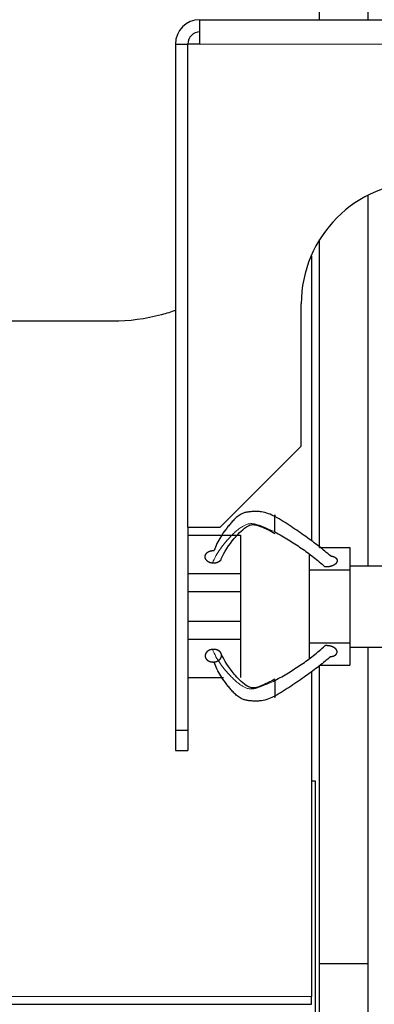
# Model space of a CAD drawing. Header units: inches. Extents: x 0 to 20790, y -12 to 14700.
# Tile 46 of 256: x 7059 to 7146, y 4053 to 4295. Entities that reach past the tile are written whole.
import ezdxf

# ---------------------------------------------------------------- set-up
doc = ezdxf.new("R2010")
doc.units = ezdxf.units.IN
doc.layers.add('1', color=7, linetype='Continuous', true_color=0xffffff)

msp = doc.modelspace()

# ---------------------------------------------------------------- linework, layer by layer
at = {"layer": '1', "color": 2, "linetype": 'Continuous', "lineweight": 25}
for p, q in [((7132.956, 4295.224), (7132.956, 4462.731)), ((7144.956, 4295.224), (7144.956, 4462.731)), ((7103.415, 4289.231), (7103.415, 4295.231)), ((7103.415, 4295.231), (7303.415, 4295.231)), ((7097.415, 4289.231), (7097.415, 4120.231)), ((7103.415, 4289.231), (7100.417, 4289.231)), ((7100.417, 4289.231), (7100.417, 4170.231)), ((7144.956, 4160.731), (7144.956, 4252.043)), ((7132.956, 4165.274), (7132.956, 4241.106)), ((7130.812, 4236.981), (7130.915, 4236.981)), ((7130.914, 4236.989), (7130.914, 4237.223)), ((7130.915, 4236.981), (7130.915, 4166.855)), ((7128.415, 4190.231), (7128.415, 4225.231)), ((7081.915, 4220.967), (7052.012, 4220.967)), ((7108.415, 4170.231), (7128.415, 4190.231)), ((7100.417, 4170.231), (7108.415, 4170.231)), ((7100.465, 4168.271), (7113.415, 4168.271)), ((7113.415, 4168.271), (7113.415, 4158.836)), ((7130.415, 4163.517), (7130.415, 4159.771)), ((7132.935, 4165.271), (7140.415, 4165.271)), ((7140.415, 4165.271), (7140.415, 4160.731)), ((7100.465, 4158.836), (7113.415, 4158.836)), ((7113.415, 4158.836), (7113.415, 4154.422)), ((7130.415, 4159.771), (7140.415, 4159.771)), ((7130.415, 4159.771), (7130.415, 4141.771)), ((7140.415, 4160.731), (7140.415, 4159.771)), ((7140.415, 4160.731), (7154.915, 4160.731)), ((7140.415, 4159.771), (7140.415, 4141.771)), ((7100.465, 4154.422), (7113.415, 4154.422)), ((7113.415, 4154.422), (7113.415, 4147.12)), ((7100.465, 4147.12), (7113.415, 4147.12)), ((7113.415, 4147.12), (7113.415, 4142.706)), ((7100.465, 4142.706), (7113.415, 4142.706)), ((7113.415, 4142.706), (7113.415, 4133.271)), ((7130.415, 4141.771), (7130.415, 4138.025)), ((7130.415, 4141.771), (7140.415, 4141.771)), ((7140.415, 4141.771), (7140.415, 4140.731)), ((7140.415, 4140.731), (7140.415, 4136.271)), ((7140.415, 4140.731), (7154.915, 4140.731)), ((7144.956, 4062.731), (7144.956, 4140.731)), ((7130.915, 4134.685), (7130.915, 4054.701)), ((7132.935, 4136.271), (7140.415, 4136.271)), ((7132.956, 4062.731), (7132.956, 4136.274)), ((7100.465, 4133.271), (7109.265, 4133.271)), ((7097.415, 4120.231), (7097.415, 4115.231)), ((7097.415, 4120.231), (7100.465, 4120.231)), ((7100.465, 4120.231), (7100.465, 4115.231)), ((7097.415, 4115.231), (7100.465, 4115.231)), ((7131.915, 4107.731), (7130.898, 4107.731)), ((7131.915, 3787.731), (7131.915, 4107.731)), ((7132.956, 3819.701), (7132.956, 4062.731)), ((7144.956, 4062.731), (7132.956, 4062.731)), ((7144.956, 3819.701), (7144.956, 4062.731)), ((7130.915, 4052.754), (7130.915, 4054.701)), ((6642.915, 4052.754), (7130.915, 4052.754))]:
    msp.add_line(p, q, dxfattribs=at)
at = {"layer": '1', "color": 110, "linetype": 'Continuous', "lineweight": 13}
for p, q in [((7303.415, 4289.231), (7103.415, 4289.231)), ((6642.915, 4054.701), (7130.915, 4054.701))]:
    msp.add_line(p, q, dxfattribs=at)
at = {"layer": '1', "color": 2, "linetype": 'Continuous', "lineweight": 25}
for centre, radius in [((7103.415, 4289.231), 6), ((7103.465, 4289.231), 3), ((7158.415, 4225.231), 30)]:
    msp.add_arc(centre, radius, 90, 180, dxfattribs=at)
for points, degree in [([(7097.415, 4289.231), (7100.417, 4289.231)], 1), ([(7100.465, 4170.231), (7100.465, 4120.231)], 1), ([(7106.555, 4161.385), (7106.161, 4161.426), (7105.45, 4161.738), (7104.947, 4162.218), (7104.704, 4162.816), (7104.776, 4163.422), (7105.161, 4163.979), (7105.78, 4164.356), (7106.577, 4164.519), (7106.974, 4164.477)], 2)]:
    msp.add_open_spline(points, degree=degree, dxfattribs=at)
for points, degree, knots in [([(7097.501, 4223.643), (7096.355, 4223.238), (7095.192, 4222.876), (7090.076, 4221.504), (7085.996, 4220.967), (7081.915, 4220.967)], 3, [0, 0, 0, 0, 0.2296211, 0.2296211, 1, 1, 1, 1]), ([(7121.915, 4172.868), (7121.409, 4173.131), (7120.364, 4173.622), (7118.902, 4174.022), (7117.669, 4174.144), (7116.712, 4174.133), (7115.906, 4174.066), (7115.313, 4173.986), (7114.911, 4173.918), (7114.549, 4173.835), (7114.108, 4173.702), (7113.415, 4173.404), (7112.602, 4172.83), (7111.779, 4172.051), (7111.047, 4171.237), (7110.361, 4170.411), (7109.505, 4169.299), (7108.535, 4167.907), (7107.606, 4166.212), (7107.154, 4165.059), (7106.974, 4164.477)], 3, [0, 0, 0, 0, 0.0625, 0.125, 0.15625, 0.1875, 0.21875, 0.234375, 0.25, 0.265625, 0.28125, 0.3125, 0.375, 0.4375, 0.5, 0.5625, 0.625, 0.75, 0.875, 1, 1, 1, 1]), ([(7121.915, 4169.087), (7121.915, 4169.181), (7121.915, 4169.378), (7121.915, 4169.614), (7121.915, 4169.886), (7121.915, 4170.216), (7121.915, 4170.521), (7121.915, 4170.826), (7121.915, 4171.183), (7121.915, 4171.556), (7121.915, 4171.89), (7121.915, 4172.182), (7121.915, 4172.464), (7121.915, 4172.771), (7121.915, 4173.005), (7121.915, 4173.149), (7121.915, 4173.221), (7121.915, 4173.264), (7121.915, 4173.27), (7121.915, 4173.203), (7121.915, 4173.079), (7121.915, 4172.943), (7121.915, 4172.868)], 5, [0, 0, 0, 0, 0, 0, 0.1360851, 0.25, 0.25, 0.25, 0.2708653, 0.3748173, 0.4789488, 0.5, 0.5, 0.5, 0.5828898, 0.6871801, 0.75, 0.75, 0.75, 0.7916704, 0.8957455, 1, 1, 1, 1, 1, 1]), ([(7108.717, 4162.451), (7109.398, 4164.191), (7111.325, 4166.86), (7113.648, 4169.553), (7115.464, 4170.62), (7115.965, 4170.812), (7116.416, 4170.888), (7116.919, 4170.874), (7117.611, 4170.76), (7119.42, 4170.013), (7120.883, 4169.361), (7121.915, 4168.712)], 3, [0, 0, 0, 0, 0.4372491, 0.7054316, 0.7412889, 0.7593829, 0.7774817, 0.795679, 0.8138856, 0.8502471, 1, 1, 1, 1]), ([(7135.595, 4163.182), (7134.743, 4163.952), (7133.35, 4165.115), (7131.268, 4166.699), (7129.572, 4167.92), (7127.779, 4169.168), (7125.916, 4170.428), (7123.998, 4171.681), (7122.644, 4172.492), (7121.915, 4172.868)], 3, [0, 0, 0, 0, 0.25, 0.375, 0.5, 0.625, 0.75, 0.875, 1, 1, 1, 1]), ([(7121.915, 4169.087), (7122.488, 4168.754), (7123.617, 4168.105), (7125.257, 4167.126), (7126.857, 4166.134), (7128.422, 4165.112), (7129.95, 4164.041), (7131.951, 4162.537), (7133.352, 4161.324), (7134.238, 4160.482)], 3, [0, 0, 0, 0, 0.125, 0.25, 0.375, 0.5, 0.625, 0.75, 1, 1, 1, 1]), ([(7108.649, 4162.302), (7108.611, 4162.23), (7108.369, 4161.881), (7107.751, 4161.506), (7106.954, 4161.344), (7106.555, 4161.385)], 2, [0, 0, 0, 0.0770651, 0.38471, 0.692355, 1, 1, 1]), ([(7135.595, 4163.181), (7136.038, 4163.14), (7136.816, 4162.831), (7137.251, 4162.353), (7137.286, 4161.758), (7136.947, 4161.229), (7136.319, 4160.809), (7135.106, 4160.393), (7134.238, 4160.482)], 2, [0, 0, 0, 0.125, 0.25, 0.375, 0.5, 0.625, 0.75, 1, 1, 1]), ([(7106.555, 4140.157), (7106.383, 4140.139), (7106.071, 4140.08), (7105.777, 4139.974), (7105.512, 4139.828), (7105.271, 4139.636), (7105.084, 4139.451), (7104.927, 4139.26), (7104.802, 4139.032), (7104.735, 4138.79), (7104.726, 4138.566), (7104.745, 4138.364), (7104.787, 4138.163), (7104.885, 4137.927), (7105.042, 4137.709), (7105.249, 4137.521), (7105.447, 4137.386), (7105.661, 4137.265), (7105.941, 4137.145), (7106.251, 4137.069), (7106.574, 4137.04), (7106.842, 4137.051), (7106.974, 4137.065)], 5, [0, 0, 0, 0, 0, 0, 0.1360851, 0.25, 0.25, 0.25, 0.2708653, 0.3748173, 0.4789488, 0.5, 0.5, 0.5, 0.5828898, 0.6871801, 0.75, 0.75, 0.75, 0.7916704, 0.8957455, 1, 1, 1, 1, 1, 1]), ([(7106.974, 4137.065), (7107.152, 4137.084), (7107.464, 4137.146), (7107.757, 4137.253), (7108.021, 4137.399), (7108.292, 4137.617), (7108.496, 4137.83), (7108.654, 4138.045), (7108.758, 4138.28), (7108.803, 4138.523), (7108.799, 4138.726), (7108.78, 4138.876), (7108.756, 4138.99), (7108.686, 4139.202), (7108.552, 4139.427), (7108.379, 4139.618), (7108.216, 4139.749), (7108.012, 4139.879), (7107.794, 4139.994), (7107.504, 4140.101), (7107.189, 4140.164), (7106.865, 4140.179), (7106.644, 4140.166), (7106.555, 4140.157)], 5, [0, 0, 0, 0, 0, 0, 0.1404182, 0.25, 0.25, 0.25, 0.3061889, 0.4101882, 0.5, 0.5, 0.5, 0.5143157, 0.5651452, 0.6182864, 0.7226815, 0.75, 0.75, 0.75, 0.8267229, 0.9303577, 1, 1, 1, 1, 1, 1]), ([(7121.915, 4132.455), (7122.488, 4132.788), (7123.617, 4133.437), (7125.257, 4134.416), (7126.857, 4135.408), (7128.422, 4136.43), (7129.95, 4137.501), (7131.951, 4139.005), (7133.352, 4140.218), (7134.238, 4141.06)], 3, [0, 0, 0, 0, 0.125, 0.25, 0.375, 0.5, 0.625, 0.75, 1, 1, 1, 1]), ([(7135.595, 4138.36), (7135.739, 4138.373), (7136.024, 4138.416), (7136.357, 4138.505), (7136.654, 4138.635), (7136.89, 4138.803), (7137.049, 4138.96), (7137.153, 4139.095), (7137.211, 4139.204), (7137.248, 4139.317), (7137.271, 4139.471), (7137.271, 4139.645), (7137.251, 4139.762), (7137.213, 4139.876), (7137.146, 4140.005), (7137.029, 4140.181), (7136.941, 4140.28), (7136.839, 4140.374), (7136.725, 4140.461), (7136.522, 4140.597), (7136.392, 4140.673), (7136.252, 4140.743), (7136.105, 4140.804), (7135.812, 4140.908), (7135.464, 4141.008), (7135.124, 4141.068), (7134.774, 4141.093), (7134.425, 4141.079), (7134.238, 4141.06)], 5, [0, 0, 0, 0, 0, 0, 0.1042545, 0.2083296, 0.25, 0.25, 0.25, 0.3128199, 0.375, 0.375, 0.375, 0.4171102, 0.5, 0.5, 0.5, 0.5210512, 0.625, 0.625, 0.625, 0.6251827, 0.7291347, 0.75, 0.75, 0.75, 0.8639149, 1, 1, 1, 1, 1, 1]), ([(7121.915, 4128.674), (7121.409, 4128.411), (7120.364, 4127.92), (7118.902, 4127.52), (7117.669, 4127.398), (7116.712, 4127.409), (7115.906, 4127.476), (7115.313, 4127.556), (7114.911, 4127.624), (7114.549, 4127.707), (7114.108, 4127.84), (7113.415, 4128.137), (7112.602, 4128.711), (7111.779, 4129.491), (7111.047, 4130.305), (7110.361, 4131.131), (7109.505, 4132.243), (7108.535, 4133.634), (7107.606, 4135.33), (7107.154, 4136.483), (7106.974, 4137.065)], 3, [0, 0, 0, 0, 0.0625, 0.125, 0.15625, 0.1875, 0.21875, 0.234375, 0.25, 0.265625, 0.28125, 0.3125, 0.375, 0.4375, 0.5, 0.5625, 0.625, 0.75, 0.875, 1, 1, 1, 1]), ([(7121.915, 4132.83), (7120.883, 4132.181), (7119.42, 4131.529), (7117.611, 4130.782), (7116.919, 4130.668), (7116.416, 4130.653), (7115.671, 4130.784), (7113.707, 4131.966), (7111.323, 4134.652), (7109.398, 4137.351), (7108.717, 4139.091)], 3, [0, 0, 0, 0, 0.149779, 0.1861469, 0.2043567, 0.2225572, 0.2406591, 0.2944452, 0.5626745, 1, 1, 1, 1]), ([(7135.595, 4138.36), (7134.743, 4137.59), (7133.35, 4136.427), (7131.268, 4134.843), (7129.572, 4133.622), (7127.779, 4132.374), (7125.916, 4131.114), (7123.998, 4129.861), (7122.644, 4129.05), (7121.915, 4128.674)], 3, [0, 0, 0, 0, 0.25, 0.375, 0.5, 0.625, 0.75, 0.875, 1, 1, 1, 1]), ([(7121.915, 4132.455), (7121.915, 4132.361), (7121.915, 4132.164), (7121.915, 4131.928), (7121.915, 4131.656), (7121.915, 4131.326), (7121.915, 4131.021), (7121.915, 4130.854), (7121.915, 4130.681), (7121.915, 4130.503), (7121.915, 4130.202), (7121.915, 4130.018), (7121.915, 4129.834), (7121.915, 4129.652), (7121.915, 4129.36), (7121.915, 4129.162), (7121.915, 4129.003), (7121.915, 4128.86), (7121.915, 4128.674), (7121.915, 4128.53), (7121.915, 4128.443), (7121.915, 4128.379), (7121.915, 4128.321), (7121.915, 4128.277), (7121.915, 4128.272), (7121.915, 4128.339), (7121.915, 4128.463), (7121.915, 4128.598), (7121.915, 4128.674)], 5, [0, 0, 0, 0, 0, 0, 0.1360851, 0.25, 0.25, 0.25, 0.2708653, 0.3748173, 0.375, 0.375, 0.375, 0.4789488, 0.5, 0.5, 0.5, 0.5828898, 0.625, 0.625, 0.625, 0.6871801, 0.75, 0.75, 0.75, 0.7916704, 0.8957455, 1, 1, 1, 1, 1, 1])]:
    msp.add_open_spline(points, degree=degree, knots=knots, dxfattribs=at)
at = {"layer": '1', "color": 110, "linetype": 'Continuous', "lineweight": 13}
for points in [[(7106.555, 4161.385), (7106.8, 4162.006), (7107.368, 4163.209), (7108.447, 4164.925), (7109.521, 4166.284), (7110.443, 4167.338), (7111.169, 4168.119), (7111.934, 4168.886), (7112.783, 4169.631), (7113.618, 4170.233), (7114.33, 4170.63), (7114.783, 4170.845), (7115.152, 4170.987), (7115.558, 4171.093), (7116.147, 4171.145), (7116.936, 4171.073), (7117.849, 4170.792), (7119.018, 4170.369), (7120.411, 4169.788), (7121.424, 4169.317), (7121.915, 4169.087)], [(7106.555, 4140.157), (7106.8, 4139.536), (7107.368, 4138.333), (7108.447, 4136.617), (7109.521, 4135.258), (7110.443, 4134.204), (7111.169, 4133.423), (7111.934, 4132.656), (7112.783, 4131.911), (7113.618, 4131.309), (7114.33, 4130.912), (7114.783, 4130.697), (7115.152, 4130.555), (7115.558, 4130.449), (7116.147, 4130.397), (7116.936, 4130.469), (7117.849, 4130.75), (7119.018, 4131.173), (7120.411, 4131.754), (7121.424, 4132.225), (7121.915, 4132.455)]]:
    msp.add_open_spline(points, degree=3, knots=[0, 0, 0, 0, 0.125, 0.25, 0.375, 0.4375, 0.5, 0.5625, 0.625, 0.6875, 0.71875, 0.734375, 0.75, 0.765625, 0.78125, 0.8125, 0.84375, 0.875, 0.9375, 1, 1, 1, 1], dxfattribs=at)

doc.saveas('drawing.dxf')
